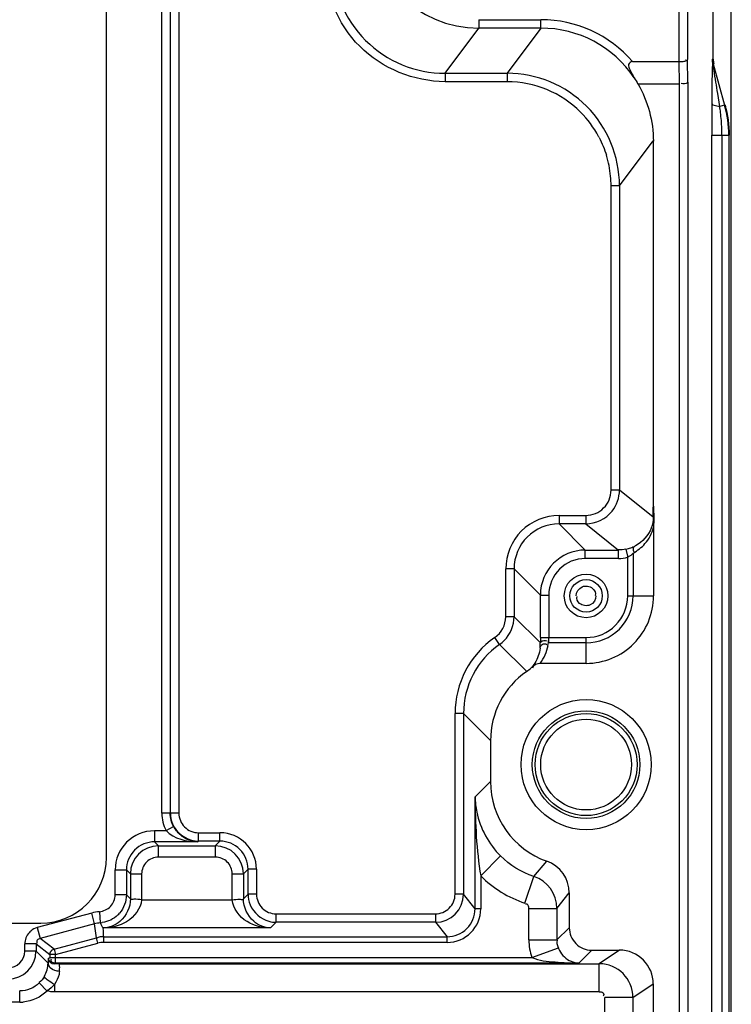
# Model space of a CAD drawing. Header units: inches. Extents: x 0 to 166, y 0 to 117.
# Tile 69 of 73: x 122.34 to 124.83, y 66.05 to 69.49. Entities that reach past the tile are written whole.
import ezdxf

# ---------------------------------------------------------------- set-up
doc = ezdxf.new("R2010")
doc.units = ezdxf.units.IN
doc.header["$LTSCALE"] = 9.105315
doc.header["$MEASUREMENT"] = 0
doc.layers.get('0').update_dxf_attribs({"linetype": 'CONTINUOUS'})

msp = doc.modelspace()

# ---------------------------------------------------------------- linework, layer by layer
at = {"color": 7, "linetype": 'CONTINUOUS'}
for p, q in [((124.8276, 42.0381), (124.8276, 71.1984)), ((124.6449, 69.3464), (124.6449, 70.7562)), ((124.6745, 70.7583), (124.6745, 69.3533)), ((122.64, 66.5609), (122.64, 70.1239)), ((122.8338, 66.7154), (122.8338, 69.9694)), ((122.8633, 69.9692), (122.8633, 66.7157)), ((122.8934, 69.9689), (122.8934, 66.716)), ((124.7643, 69.3544), (124.7643, 69.5211)), ((123.9442, 69.493), (123.9442, 69.4635)), ((123.9442, 69.493), (124.1612, 69.493)), ((124.1612, 69.4635), (124.1612, 69.493)), ((123.8256, 69.3053), (123.9442, 69.4635)), ((124.1612, 69.4635), (123.9442, 69.4635)), ((124.1612, 69.4635), (124.0426, 69.3053)), ((124.4815, 69.3464), (124.6449, 69.3464)), ((124.6461, 69.2676), (124.6449, 69.3464)), ((124.6757, 69.2746), (124.6745, 69.3533)), ((124.7618, 69.3545), (124.7643, 69.3545)), ((124.7639, 69.3386), (124.8042, 69.1944)), ((124.7643, 69.3386), (124.7639, 69.3386)), ((123.8256, 69.3053), (123.8256, 69.2758)), ((123.8256, 69.3053), (124.0426, 69.3053)), ((124.0426, 69.2758), (123.8256, 69.2758)), ((124.0426, 69.3053), (124.0426, 69.2758)), ((124.6757, 69.2746), (124.6757, 43.867)), ((124.6461, 69.2676), (124.501, 69.2676)), ((124.6461, 43.8739), (124.6461, 69.2676)), ((124.7871, 69.1897), (124.7799, 69.2346)), ((124.7593, 69.1984), (124.7591, 69.1753)), ((124.7591, 69.1753), (124.7591, 69.1635)), ((124.8042, 69.1944), (124.7871, 69.1897)), ((124.759, 69.1016), (124.759, 69.0886)), ((124.4361, 68.9117), (124.5544, 69.0694)), ((124.5544, 69.0694), (124.5544, 67.7906)), ((124.759, 69.0886), (124.8212, 69.0887)), ((124.759, 42.3994), (124.759, 69.0886)), ((124.7948, 69.0886), (124.7948, 42.3994)), ((124.8187, 69.0887), (124.8187, 42.3994)), ((124.4066, 67.8465), (124.4066, 68.9117)), ((124.4361, 68.9117), (124.4066, 68.9117)), ((124.4361, 68.9117), (124.4361, 67.8465)), ((124.4361, 67.8465), (124.4066, 67.8465)), ((124.5541, 67.7521), (124.4361, 67.8465)), ((124.2245, 67.7579), (124.2245, 67.7284)), ((124.2245, 67.7579), (124.318, 67.7579)), ((124.318, 67.7579), (124.318, 67.7284)), ((124.318, 67.7284), (124.2245, 67.7284)), ((124.3164, 67.6365), (124.2245, 67.7284)), ((124.318, 67.7284), (124.4329, 67.6365)), ((124.5554, 67.7155), (124.5554, 67.4763)), ((124.3164, 67.607), (124.3164, 67.6365)), ((124.3164, 67.6365), (124.4329, 67.6365)), ((124.4329, 67.607), (124.4329, 67.6365)), ((124.4586, 67.6394), (124.4673, 67.6416)), ((124.4586, 67.6394), (124.4651, 67.6106)), ((124.4838, 67.6263), (124.4838, 67.4763)), ((124.4329, 67.607), (124.3164, 67.607)), ((124.4651, 67.4764), (124.4651, 67.6106)), ((124.0376, 67.4034), (124.0376, 67.571)), ((124.0671, 67.571), (124.0376, 67.571)), ((124.0671, 67.571), (124.0671, 67.4034)), ((124.0671, 67.571), (124.159, 67.4791)), ((124.159, 67.3305), (124.159, 67.4791)), ((124.159, 67.4791), (124.1885, 67.4791)), ((124.1885, 67.4791), (124.1885, 67.3305)), ((124.4651, 67.4763), (124.5554, 67.4763)), ((124.0671, 67.4034), (124.0376, 67.4034)), ((124.1591, 67.3114), (124.0671, 67.4034)), ((124.0165, 67.3064), (123.9996, 67.3307)), ((124.159, 67.3305), (124.3191, 67.3305)), ((124.3192, 67.3117), (124.1872, 67.3117)), ((124.1885, 67.3276), (124.1885, 67.3305)), ((124.1885, 67.3247), (124.1885, 67.3276)), ((124.1886, 67.322), (124.1885, 67.3247)), ((124.3192, 67.2401), (124.3192, 67.3305)), ((124.1111, 67.2118), (124.0165, 67.3064)), ((124.3192, 67.2401), (124.1584, 67.2401)), ((123.8604, 66.4322), (123.8604, 67.0641)), ((123.8899, 67.0641), (123.8604, 67.0641)), ((123.8899, 67.0641), (123.8899, 66.4322)), ((123.8899, 67.0641), (123.9846, 66.9695)), ((123.9846, 66.9695), (123.9846, 66.826)), ((123.9846, 66.826), (123.9306, 66.7724)), ((123.9306, 66.3814), (123.9306, 66.7724)), ((122.8934, 66.716), (122.8338, 66.7154)), ((122.8081, 66.6546), (122.8491, 66.6546)), ((122.8082, 66.6546), (122.8082, 66.6153)), ((122.8491, 66.6546), (122.8751, 66.6687)), ((122.9622, 66.6176), (122.9622, 66.6471)), ((122.9622, 66.6471), (123.0373, 66.6471)), ((123.0373, 66.6176), (123.0373, 66.6471)), ((122.9599, 66.6153), (122.8082, 66.6153)), ((122.8221, 66.6013), (122.8082, 66.6153)), ((122.8221, 66.562), (122.8221, 66.6013)), ((122.8221, 66.6013), (123.021, 66.6013)), ((122.9622, 66.6176), (122.9599, 66.6153)), ((123.0373, 66.6176), (122.9622, 66.6176)), ((123.0373, 66.6176), (123.021, 66.6013)), ((123.021, 66.6013), (123.021, 66.562)), ((123.021, 66.562), (122.8221, 66.562)), ((123.9502, 66.4961), (124.0197, 66.5658)), ((122.6704, 66.4299), (122.6704, 66.5169)), ((122.6704, 66.5169), (122.7098, 66.5169)), ((122.7098, 66.5169), (122.7098, 66.4299)), ((122.7098, 66.5169), (122.7237, 66.5029)), ((123.1194, 66.5029), (123.1357, 66.5192)), ((123.1357, 66.4322), (123.1357, 66.5192)), ((123.1652, 66.5192), (123.1357, 66.5192)), ((123.1652, 66.5192), (123.1652, 66.4322)), ((124.136, 66.4944), (124.1814, 66.5476)), ((122.7237, 66.5029), (122.7237, 66.4159)), ((122.7237, 66.5029), (122.7631, 66.5029)), ((122.7631, 66.5028), (122.7631, 66.4124)), ((123.0801, 66.4124), (123.0801, 66.5029)), ((123.0801, 66.5029), (123.1194, 66.5029)), ((123.1194, 66.5029), (123.1194, 66.4159)), ((123.9502, 66.4961), (123.9502, 66.3814)), ((124.1052, 66.4009), (124.136, 66.4944)), ((122.7098, 66.4299), (122.6704, 66.4299)), ((122.7237, 66.4159), (122.7098, 66.4299)), ((122.7631, 66.4124), (123.0801, 66.4124)), ((123.1357, 66.4322), (123.1194, 66.4159)), ((123.1652, 66.4322), (123.1357, 66.4322)), ((123.8899, 66.4322), (123.8604, 66.4322)), ((123.9306, 66.3814), (123.8899, 66.4322)), ((124.2172, 66.3822), (124.2602, 66.4363)), ((124.2602, 66.4363), (124.2602, 66.3149)), ((123.9502, 66.3814), (123.9306, 66.3814)), ((124.1188, 66.2719), (124.1188, 66.3822)), ((124.1188, 66.3822), (124.2172, 66.3822)), ((124.2172, 66.3822), (124.2172, 66.2719)), ((122.5882, 66.3662), (122.3976, 66.3151)), ((122.5984, 66.3281), (122.5882, 66.3662)), ((122.6151, 66.3708), (122.6176, 66.3317)), ((123.2341, 66.3338), (123.2341, 66.3633)), ((123.2341, 66.3633), (123.7915, 66.3633)), ((123.7915, 66.3633), (123.7915, 66.3338)), ((112.6854, 66.3307), (122.4098, 66.3307)), ((122.3976, 66.3151), (122.4077, 66.2771)), ((122.5984, 66.3281), (122.4077, 66.2771)), ((122.6048, 66.2797), (122.5984, 66.3281)), ((122.6283, 66.314), (122.6284, 66.3116)), ((123.2143, 66.314), (122.6283, 66.314)), ((123.2143, 66.314), (123.2341, 66.3338)), ((123.7915, 66.3338), (123.2341, 66.3338)), ((123.7915, 66.3338), (123.8322, 66.283)), ((124.2602, 66.3149), (124.2172, 66.2719)), ((122.4562, 66.2399), (122.4077, 66.2771)), ((122.4562, 66.2399), (122.6048, 66.2797)), ((122.6099, 66.2606), (122.6048, 66.2797)), ((122.63, 66.2854), (122.6301, 66.283)), ((122.6301, 66.283), (123.8322, 66.283)), ((122.6302, 66.2633), (122.6302, 66.283)), ((123.8322, 66.2633), (123.8322, 66.283)), ((122.3538, 66.233), (122.3538, 66.2581)), ((122.3932, 66.2581), (122.3538, 66.2581)), ((122.3932, 66.2581), (122.3932, 66.233)), ((122.3932, 66.2581), (122.4416, 66.2209)), ((122.4562, 66.2399), (122.4614, 66.2207)), ((122.4614, 66.2207), (122.6099, 66.2606)), ((123.8322, 66.2633), (122.6302, 66.2633)), ((124.1188, 66.2719), (124.2172, 66.2719)), ((124.1296, 66.2108), (124.222, 66.2447)), ((122.3932, 66.233), (122.3538, 66.233)), ((122.4356, 66.1906), (122.3932, 66.233)), ((122.4361, 66.2071), (122.4416, 66.2108)), ((122.4416, 66.2209), (122.4416, 66.2108)), ((122.4615, 66.2208), (122.4416, 66.2208)), ((122.4416, 66.2108), (124.1296, 66.2108)), ((122.4613, 66.1911), (122.4614, 66.2207)), ((124.2939, 66.1911), (124.3389, 66.2361)), ((124.3389, 66.2361), (124.4363, 66.2361)), ((124.4363, 66.2361), (124.3651, 66.1887)), ((122.4568, 66.1881), (122.4613, 66.1911)), ((124.2939, 66.1911), (122.4613, 66.1911)), ((122.4773, 66.1887), (124.3651, 66.1887)), ((124.3651, 66.0903), (124.3651, 66.1887)), ((122.4322, 66.0931), (122.4047, 66.1213)), ((122.4577, 66.1163), (122.4577, 66.0903)), ((124.4832, 66.0706), (124.5544, 66.1181)), ((124.5544, 66.1181), (124.5544, 50.7243)), ((122.3361, 66.054), (122.3361, 66.0934)), ((124.3651, 66.0903), (122.4577, 66.0903)), ((124.3848, 50.8372), (124.3848, 66.0706)), ((124.4832, 66.0706), (124.3848, 66.0706)), ((124.4832, 66.0706), (124.4832, 50.8372)), ((122.3361, 66.054), (112.7591, 66.054))]:
    msp.add_line(p, q, dxfattribs=at)
for points in [[(124.1872, 67.3117), (124.1875, 67.3127), (124.1877, 67.3137), (124.1879, 67.3147), (124.1881, 67.3158), (124.1883, 67.317), (124.1884, 67.3182), (124.1885, 67.3194), (124.1886, 67.3207), (124.1886, 67.322)], [(122.446, 66.2332), (122.4469, 66.2342), (122.4478, 66.2352), (122.4489, 66.2361), (122.4501, 66.237), (122.4515, 66.2379), (122.4528, 66.2386), (122.454, 66.2391), (122.4551, 66.2395), (122.4562, 66.2399)], [(122.4416, 66.2208), (122.4417, 66.2224), (122.4419, 66.2239), (122.4422, 66.2254), (122.4426, 66.2269), (122.4431, 66.2283), (122.4437, 66.2297), (122.4444, 66.2309), (122.4452, 66.2321), (122.446, 66.2332)]]:
    msp.add_lwpolyline(points, dxfattribs=at)
for centre, radius in [((124.3192, 67.4763), 0.0765), ((124.3192, 67.4763), 0.0568), ((124.3192, 66.8857), 0.2279), ((124.3192, 66.8857), 0.1885), ((124.3192, 66.8857), 0.1786), ((124.3192, 66.8857), 0.1589)]:
    msp.add_circle(centre, radius, dxfattribs=at)
for centre, radius, start, end in [((123.9443, 69.857), 0.3935, 179.9947, 269.9924), ((123.8256, 69.6988), 0.3935, 179.9813, 270.0011), ((124.1613, 69.0701), 0.4229, 40.7878, 90.0097), ((124.1613, 69.0702), 0.3933, 33.9022, 90.0182), ((124.8211, 69.3545), 0.0593, 180.0347, 195.5491), ((124.8236, 69.3545), 0.0593, 180.0357, 195.5612), ((124.0426, 68.9118), 0.3935, 359.9819, 89.9923), ((124.0427, 68.9119), 0.3639, 45.0697, 90.0061), ((124.0412, 68.9111), 0.3655, 28.3273, 44.9927), ((124.0982, 69.0863), 0.6966, 6.7582, 8.5341), ((124.4235, 69.0884), 0.3951, 0.0317, 15.5659), ((124.4258, 69.0884), 0.3954, 0.0535, 15.5637), ((147.5514, 69.0939), 22.7924, 179.82488, 179.98051), ((124.1005, 69.086), 0.6943, 2.1473, 6.8076), ((124.1399, 69.0879), 0.6549, 0.0613, 2.106), ((124.0427, 68.9119), 0.3638, 27.6252, 28.3273), ((124.0258, 68.9093), 0.3808, 5.397, 16.6416), ((124.318, 67.8465), 0.0886, 269.9857, 0.0002), ((124.2245, 67.571), 0.1574, 89.9881, 180.0119), ((124.3164, 67.4791), 0.1574, 90.0015, 179.9985), ((124.3164, 67.4791), 0.1279, 89.9914, 180.007), ((124.3192, 67.4763), 0.2362, 269.9684, 0.0311), ((124.3192, 67.4763), 0.1458, 269.9665, 0.0335), ((124.3192, 67.4763), 0.1646, 270, 0.0031), ((123.949, 67.4033), 0.0886, 304.8414, 0.0058), ((124.1851, 67.0642), 0.3247, 124.8418, 180.0037), ((123.9489, 67.4035), 0.1183, 304.8518, 314.9532), ((126.5298, 67.3301), 2.3708, 179.9923, 180.4532), ((124.0355, 67.3305), 0.1528, 349.5831, 352.9269), ((124.1851, 67.0642), 0.2951, 124.8362, 180.0124), ((124.2797, 66.9695), 0.2951, 124.8362, 180.0102), ((124.0435, 67.3088), 0.1183, 304.8478, 314.5305), ((124.2798, 66.826), 0.2952, 179.9947, 250.5418), ((122.9622, 66.7157), 0.1285, 180.0395, 208.3415), ((122.9622, 66.716), 0.0689, 179.9899, 270.01), ((122.8075, 66.5168), 0.1371, 89.9989, 179.9711), ((122.9635, 66.7162), 0.1004, 208.2634, 213.3303), ((122.9623, 66.7154), 0.0978, 262.4285, 269.968), ((123.0373, 66.5192), 0.1279, 359.9996, 89.9982), ((122.8081, 66.517), 0.0983, 89.9697, 180.0303), ((122.8221, 66.5029), 0.0984, 90.014, 179.9861), ((123.021, 66.5029), 0.0984, 0.0139, 89.986), ((123.0374, 66.5193), 0.0983, 359.9752, 90.0248), ((122.4098, 66.5609), 0.2302, 270, 360), ((122.8221, 66.5029), 0.059, 90.0617, 180.094), ((123.0211, 66.5029), 0.059, 359.9757, 90.0075), ((124.1421, 66.4363), 0.1181, 359.9839, 70.5488), ((124.0991, 66.3822), 0.1181, 0.011, 71.8009), ((123.2341, 66.4322), 0.0689, 179.9889, 270.0082), ((123.7915, 66.4322), 0.0984, 270.0082, 359.9946), ((123.7915, 66.4322), 0.0689, 269.9983, 0.015), ((123.8322, 66.3814), 0.1181, 270.0073, 0.0023), ((123.8322, 66.3814), 0.0984, 269.9896, 0.0203), ((122.6116, 66.4297), 0.0981, 314.1208, 319.2242), ((122.6239, 66.2328), 0.0987, 93.6466, 104.9864), ((122.6113, 66.4297), 0.0982, 273.6492, 278.205), ((123.2343, 66.4329), 0.0991, 255.0174, 269.9145), ((124.3389, 66.3149), 0.0787, 179.9955, 270.0042), ((122.4125, 66.2584), 0.0586, 129.9998, 138.3034), ((122.6302, 66.1846), 0.0787, 89.9985, 105.0024), ((122.2947, 66.2331), 0.0984, 270.0141, 359.9858), ((122.2948, 66.233), 0.059, 270.0091, 0.0091), ((123.1297, 66.1771), 0.6942, 177.5203, 178.9445), ((124.4363, 66.1181), 0.1181, 0.0011, 90.0133), ((122.3332, 66.1946), 0.1024, 331.1765, 357.7665), ((122.5773, 62.1186), 4.0713, 91.4043, 91.6953), ((124.3651, 66.0706), 0.1181, 0.0218, 89.9709), ((122.3361, 66.191), 0.137, 270.003, 275.0042)]:
    msp.add_arc(centre, radius, start, end, dxfattribs=at)
for points, knots in [([(123.8256, 69.2758), (123.7177, 69.2767), (123.4924, 69.3657), (123.4035, 69.591), (123.4026, 69.6989)], [0, 0, 0, 0, 0.5, 1, 1, 1, 1]), ([(124.4815, 69.3464), (124.4757, 69.3464), (124.4635, 69.336), (124.4749, 69.3133), (124.4816, 69.299), (124.4877, 69.2896)], [0, 0, 0, 0, 0.254615, 0.503203, 1, 1, 1, 1]), ([(124.6449, 69.3464), (124.6483, 69.3464), (124.6542, 69.3465), (124.6622, 69.3476), (124.6669, 69.3477), (124.6716, 69.3506), (124.6679, 69.3516), (124.6667, 69.3519)], [0, 0, 0, 0, 0.345359, 0.599529, 0.789088, 0.86903, 1, 1, 1, 1]), ([(124.7618, 69.3545), (124.7589, 69.3542), (124.7633, 69.3405), (124.7597, 69.3286), (124.7605, 69.3078), (124.7597, 69.2799), (124.7596, 69.2429), (124.7593, 69.2134), (124.7593, 69.1984)], [0, 0, 0, 0, 0.054868, 0.16648, 0.294949, 0.430733, 0.712173, 1, 1, 1, 1]), ([(124.7799, 69.2346), (124.7756, 69.2615), (124.7705, 69.2961), (124.7647, 69.3308), (124.7639, 69.3386)], [0, 0, 0, 0, 0.776213, 1, 1, 1, 1]), ([(124.6757, 69.2746), (124.6756, 69.2736), (124.6691, 69.267), (124.6592, 69.2681), (124.6518, 69.2694)], [0, 0, 0, 0, 0.115683, 1, 1, 1, 1]), ([(124.7593, 69.1984), (124.7598, 69.1953), (124.7721, 69.192), (124.7803, 69.1904), (124.7871, 69.1897)], [0, 0, 0, 0, 0.313425, 1, 1, 1, 1]), ([(124.2245, 67.7579), (124.1769, 67.757), (124.077, 67.7185), (124.0385, 67.6187), (124.0376, 67.571)], [0, 0, 0, 0, 0.5, 1, 1, 1, 1]), ([(124.5546, 67.7901), (124.5546, 67.7777), (124.5583, 67.7529), (124.5554, 67.728), (124.5554, 67.7155)], [0, 0, 0, 0, 0.499891, 1, 1, 1, 1]), ([(124.5541, 67.7521), (124.5541, 67.739), (124.5473, 67.6983), (124.5169, 67.6646), (124.4925, 67.6519)], [0, 0, 0, 0, 0.321743, 1, 1, 1, 1]), ([(124.4925, 67.6519), (124.4891, 67.6498), (124.4814, 67.644), (124.4841, 67.6335), (124.4871, 67.63)], [0, 0, 0, 0, 0.461859, 1, 1, 1, 1]), ([(124.4832, 67.6474), (124.4837, 67.6477), (124.4845, 67.6482), (124.4853, 67.6488), (124.4854, 67.6491)], [0, 0, 0, 0, 0.633503, 1, 1, 1, 1]), ([(124.2846, 67.4767), (124.2846, 67.4892), (124.3014, 67.5161), (124.3325, 67.5107), (124.342, 67.5026)], [0, 0, 0, 0, 0.499668, 1, 1, 1, 1]), ([(124.3538, 67.4759), (124.3538, 67.4634), (124.337, 67.4365), (124.3059, 67.4419), (124.2965, 67.45)], [0, 0, 0, 0, 0.499668, 1, 1, 1, 1]), ([(124.158, 67.2929), (124.1585, 67.2969), (124.1592, 67.303), (124.1588, 67.3091), (124.1586, 67.3112)], [0, 0, 0, 0, 0.657488, 1, 1, 1, 1]), ([(124.158, 67.2929), (124.1589, 67.298), (124.163, 67.3098), (124.1773, 67.3097), (124.1819, 67.3066)], [0, 0, 0, 0, 0.483448, 1, 1, 1, 1]), ([(124.1591, 67.3114), (124.1591, 67.3127), (124.1636, 67.321), (124.1754, 67.3212), (124.1826, 67.3192)], [0, 0, 0, 0, 0.152406, 1, 1, 1, 1]), ([(124.158, 67.2929), (124.1559, 67.2746), (124.147, 67.2495), (124.1313, 67.2296), (124.1265, 67.2245)], [0, 0, 0, 0, 0.725897, 1, 1, 1, 1]), ([(123.9306, 66.7724), (123.9308, 66.7548), (123.9388, 66.6789), (123.9784, 66.607), (124.0197, 66.5658)], [0, 0, 0, 0, 0.23237, 1, 1, 1, 1]), ([(122.931, 66.6206), (122.916, 66.6258), (122.8967, 66.6385), (122.8831, 66.6558), (122.8796, 66.661)], [0, 0, 0, 0, 0.717235, 1, 1, 1, 1]), ([(122.6151, 66.3708), (122.6295, 66.3727), (122.6593, 66.3847), (122.6699, 66.4154), (122.6704, 66.4299)], [0, 0, 0, 0, 0.500237, 1, 1, 1, 1]), ([(122.7237, 66.4159), (122.7237, 66.3869), (122.6999, 66.3342), (122.6493, 66.3147), (122.6282, 66.314)], [0, 0, 0, 0, 0.57856, 1, 1, 1, 1]), ([(122.7631, 66.4124), (122.7603, 66.3816), (122.717, 66.3265), (122.6566, 66.3145), (122.6282, 66.314)], [0, 0, 0, 0, 0.521682, 1, 1, 1, 1]), ([(122.7631, 66.4124), (122.7539, 66.4129), (122.7431, 66.4165), (122.7256, 66.4124), (122.7237, 66.4159)], [0, 0, 0, 0, 0.696038, 1, 1, 1, 1]), ([(123.0801, 66.4124), (123.0892, 66.4129), (123.0998, 66.4166), (123.1178, 66.4123), (123.1194, 66.4159)], [0, 0, 0, 0, 0.696178, 1, 1, 1, 1]), ([(123.2143, 66.314), (123.1861, 66.3145), (123.126, 66.3268), (123.0827, 66.3816), (123.0801, 66.4124)], [0, 0, 0, 0, 0.477667, 1, 1, 1, 1]), ([(123.2143, 66.314), (123.1934, 66.3148), (123.1431, 66.3345), (123.1194, 66.387), (123.1194, 66.4159)], [0, 0, 0, 0, 0.419842, 1, 1, 1, 1]), ([(124.1188, 66.3822), (124.1187, 66.3875), (124.1167, 66.3976), (124.1085, 66.3972), (124.1066, 66.3966)], [0, 0, 0, 0, 0.725845, 1, 1, 1, 1]), ([(122.4077, 66.2771), (122.404, 66.2761), (122.3958, 66.2739), (122.395, 66.2639), (122.3971, 66.2611)], [0, 0, 0, 0, 0.528821, 1, 1, 1, 1]), ([(124.222, 66.2447), (124.2226, 66.2431), (124.2239, 66.2398), (124.2254, 66.2367), (124.2262, 66.2352)], [0, 0, 0, 0, 0.506213, 1, 1, 1, 1]), ([(122.4613, 66.1911), (122.4568, 66.1911), (122.4464, 66.191), (122.4452, 66.203), (122.4476, 66.206)], [0, 0, 0, 0, 0.542519, 1, 1, 1, 1]), ([(124.1296, 66.2108), (124.1548, 66.1993), (124.2116, 66.1945), (124.2663, 66.1912), (124.2939, 66.1911)], [0, 0, 0, 0, 0.500385, 1, 1, 1, 1]), ([(124.2262, 66.2352), (124.2305, 66.2269), (124.2471, 66.2041), (124.2755, 66.1917), (124.2939, 66.1911)], [0, 0, 0, 0, 0.337288, 1, 1, 1, 1]), ([(122.4749, 66.1619), (122.4697, 66.162), (122.4531, 66.1641), (122.4359, 66.1788), (122.4356, 66.1906)], [0, 0, 0, 0, 0.308058, 1, 1, 1, 1]), ([(122.4749, 66.162), (122.4752, 66.1685), (122.4774, 66.1757), (122.4751, 66.1876), (122.4773, 66.1887)], [0, 0, 0, 0, 0.726586, 1, 1, 1, 1]), ([(122.4577, 66.1163), (122.4486, 66.1209), (122.4384, 66.1281), (122.4212, 66.1404), (122.423, 66.1452)], [0, 0, 0, 0, 0.663897, 1, 1, 1, 1]), ([(122.4749, 66.162), (122.4748, 66.1584), (122.4729, 66.142), (122.4653, 66.1266), (122.4577, 66.1163)], [0, 0, 0, 0, 0.215627, 1, 1, 1, 1]), ([(124.3651, 66.0903), (124.3697, 66.0903), (124.3801, 66.0901), (124.3817, 66.078), (124.3793, 66.075)], [0, 0, 0, 0, 0.542937, 1, 1, 1, 1])]:
    msp.add_open_spline(points, degree=3, knots=knots, dxfattribs=at)
for points in [[(124.4877, 69.2896), (124.4924, 69.2824), (124.497, 69.2752), (124.5006, 69.2675)], [(124.501, 69.2676), (124.5356, 69.2081), (124.5546, 69.1368), (124.5546, 69.0679)], [(124.365, 69.0806), (124.3755, 69.0607), (124.384, 69.0398), (124.3907, 69.0184)], [(124.4066, 68.9117), (124.4065, 68.9228), (124.4064, 68.9341), (124.4042, 68.945)], [(124.4103, 67.7728), (124.4265, 67.7931), (124.4361, 67.8205), (124.4361, 67.8465)], [(124.318, 67.7284), (124.3521, 67.7284), (124.389, 67.7461), (124.4103, 67.7728)], [(124.5541, 67.7521), (124.5543, 67.7642), (124.5544, 67.7763), (124.5543, 67.7884)], [(124.5253, 67.6591), (124.5394, 67.6751), (124.5498, 67.695), (124.5554, 67.7155)], [(124.4838, 67.6263), (124.4993, 67.6348), (124.5137, 67.6458), (124.5253, 67.6591)], [(124.4586, 67.6394), (124.4504, 67.6375), (124.4414, 67.6357), (124.4332, 67.6379)], [(124.4838, 67.6263), (124.4792, 67.6204), (124.4733, 67.6143), (124.466, 67.6127)], [(124.4673, 67.6416), (124.4727, 67.6432), (124.4782, 67.6448), (124.4832, 67.6474)], [(124.4329, 67.607), (124.4435, 67.607), (124.4549, 67.6072), (124.4643, 67.6121)], [(124.342, 67.5026), (124.3485, 67.4969), (124.3552, 67.4853), (124.3506, 67.478)], [(124.2965, 67.45), (124.2899, 67.4557), (124.2832, 67.4673), (124.2879, 67.4746)], [(124.0325, 67.3198), (124.0538, 67.3411), (124.0671, 67.3732), (124.0671, 67.4034)], [(124.1584, 67.2401), (124.1722, 67.2583), (124.1817, 67.2804), (124.1858, 67.3029)], [(124.1584, 67.2401), (124.148, 67.2401), (124.1338, 67.2337), (124.1318, 67.2235)], [(123.9306, 66.7724), (123.9307, 66.6801), (123.935, 66.5872), (123.9502, 66.4961)], [(122.8751, 66.6687), (122.8674, 66.6828), (122.8633, 66.6994), (122.8633, 66.7155)], [(122.8638, 66.7159), (122.8638, 66.7031), (122.8665, 66.6901), (122.8714, 66.6783)], [(122.8491, 66.6547), (122.876, 66.6261), (122.9207, 66.6157), (122.9599, 66.6153)], [(122.8714, 66.6783), (122.8839, 66.648), (122.9169, 66.6228), (122.9494, 66.6185)], [(122.9599, 66.6153), (122.9501, 66.6155), (122.9402, 66.6174), (122.931, 66.6206)], [(124.136, 66.4944), (124.0928, 66.5086), (124.0519, 66.5337), (124.0197, 66.5658)], [(123.9502, 66.4961), (123.9932, 66.4533), (124.0476, 66.4198), (124.1052, 66.4009)], [(122.7098, 66.4299), (122.7098, 66.407), (122.7008, 66.3829), (122.6858, 66.3656)], [(123.1357, 66.4322), (123.1357, 66.4194), (123.1383, 66.4064), (123.1432, 66.3946)], [(123.1432, 66.3946), (123.1543, 66.3677), (123.1806, 66.3447), (123.2087, 66.3372)], [(122.6151, 66.3708), (122.6061, 66.3701), (122.5968, 66.3691), (122.5887, 66.3652)], [(122.6798, 66.3593), (122.6653, 66.3452), (122.6454, 66.3354), (122.6254, 66.3325)], [(122.3976, 66.3151), (122.3893, 66.3129), (122.3814, 66.3087), (122.3748, 66.3032)], [(122.6176, 66.3313), (122.6211, 66.3255), (122.6241, 66.3194), (122.6282, 66.314)], [(122.63, 66.2854), (122.6288, 66.2941), (122.6296, 66.3029), (122.6284, 66.3116)], [(122.3688, 66.2973), (122.3594, 66.2869), (122.3538, 66.2721), (122.3538, 66.2581)], [(122.6302, 66.283), (122.6219, 66.283), (122.6127, 66.2827), (122.6056, 66.2783)], [(124.1188, 66.2719), (124.1188, 66.2512), (124.1225, 66.2302), (124.1296, 66.2108)], [(124.222, 66.2447), (124.219, 66.253), (124.2161, 66.2629), (124.2193, 66.2711)], [(122.4361, 66.2071), (122.4364, 66.1978), (122.4475, 66.1879), (122.4568, 66.1881)], [(122.423, 66.1452), (122.4184, 66.1369), (122.4129, 66.1277), (122.4043, 66.1235)], [(122.4047, 66.1213), (122.387, 66.104), (122.3608, 66.0934), (122.3361, 66.0934)], [(122.4577, 66.1163), (122.4504, 66.1079), (122.4423, 66.0988), (122.4318, 66.0953)], [(122.4322, 66.0931), (122.4101, 66.0715), (122.3788, 66.0572), (122.348, 66.0545)], [(122.4577, 66.0903), (122.4493, 66.0903), (122.4403, 66.0905), (122.4328, 66.0943)]]:
    msp.add_open_spline(points, degree=3, dxfattribs=at)

doc.saveas('drawing.dxf')
